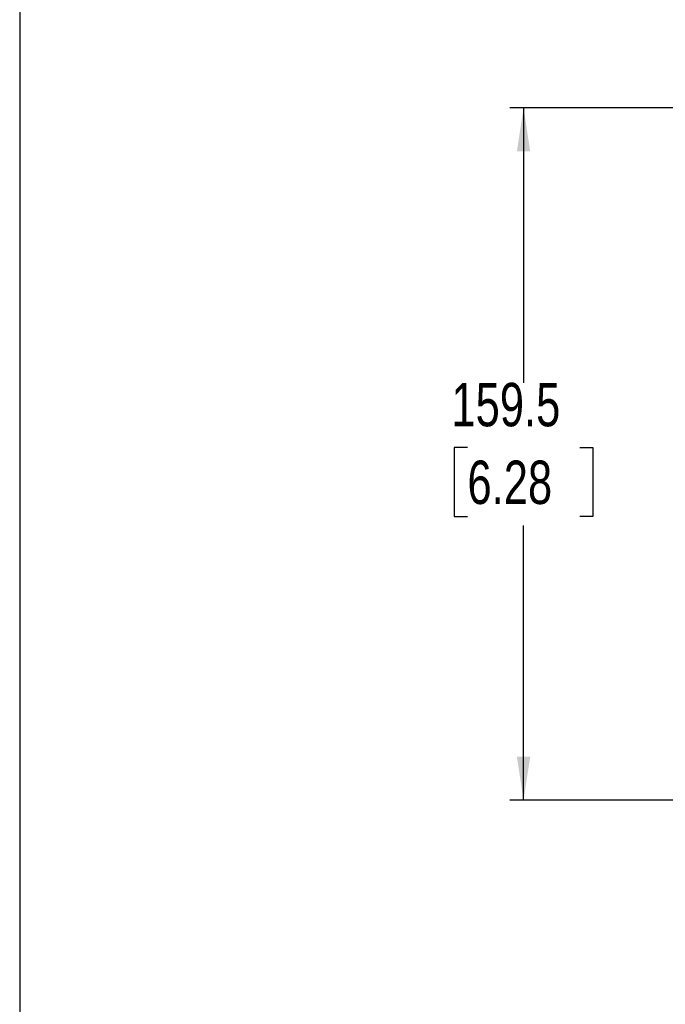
# Model space of a CAD drawing. Header units: millimetres. Extents: x 0 to 2235, y 0 to 1727.
# Tile 2 of 60: x 0 to 298, y 290 to 744. Entities that reach past the tile are written whole.
import ezdxf

# ---------------------------------------------------------------- set-up
doc = ezdxf.new("R2010")
doc.units = ezdxf.units.MM
doc.header["$LTSCALE"] = 2
doc.layers.add('DIMENSIONS', color=140, linetype='Continuous', lineweight=25)
doc.styles.add('SLDTEXTSTYLE0', font='TXT', dxfattribs={"width": 0.75})
doc.dimstyles.new('SLDDIMSTYLE2', dxfattribs={"dimtxt": 20, "dimasz": 20, "dimexe": 0, "dimexo": 0.0625, "dimgap": 5, "dimtad": 0, "dimtih": 1, "dimtoh": 1, "dimdec": 1, "dimlfac": 0.5, "dimrnd": 1e-09, "dimzin": 12, "dimdsep": 46, "dimtxsty": 'SLDTEXTSTYLE0', "dimsah": 1, "dimcen": 0.09, "dimadec": 0, "dimazin": 3, "dimtfac": 1, "dimtdec": 1, "dimtofl": 0, "dimtmove": 0, "dimatfit": 3, "dimfxl": 1, "dimfrac": 2, "dimtolj": 1, "dimtzin": 12, "dimarcsym": 0})

# ---------------------------------------------------------------- blocks, each defined once
blk = doc.blocks.new('_D_10')
at = {"layer": 'DIMENSIONS', "transparency": 16777216}
for p, q in [((355.35, 703.56), (225.9, 703.56)), ((232.25, 703.56), (232.25, 576.9)), ((206.39, 546.97), (200.3, 546.97)), ((200.3, 546.97), (200.3, 515.22)), ((258.12, 546.97), (264.21, 546.97)), ((264.21, 546.97), (264.21, 515.22)), ((200.3, 515.22), (206.39, 515.22)), ((264.21, 515.22), (258.12, 515.22)), ((232.25, 384.5), (232.25, 511.16)), ((329.25, 384.5), (225.9, 384.5))]:
    blk.add_line(p, q, dxfattribs=at)
for points in [[(232.25, 703.56), (229.18, 683.56), (235.33, 683.56)], [(232.25, 384.5), (235.33, 404.5), (229.18, 404.5)]]:
    blk.add_solid(points, dxfattribs=at)
at = {"layer": 'DIMENSIONS', "transparency": 16777216, "char_height": 20, "attachment_point": 1, "style": 'SLDTEXTSTYLE0'}
for s, insert in [('159.5', (199, 576.82)), ('6.28', (206.39, 541))]:
    blk.add_mtext(s, dxfattribs=dict(at, insert=insert))

msp = doc.modelspace()

# ---------------------------------------------------------------- linework, layer by layer
at = {"color": 7, "linetype": 'Continuous'}
msp.add_line((0, 1727.2), (0, 0), dxfattribs=at)

# ---------------------------------------------------------------- dimensions: what is measured, and where the dimension line sits
at = {"layer": 'DIMENSIONS'}
dim = msp.add_linear_dim(base=(232.25, 384.5), p1=(357.89, 703.56), p2=(331.79, 384.5), angle=90, dimstyle='SLDDIMSTYLE2', dxfattribs=at)
dim.commit()
dim.dimension.update_dxf_attribs({"geometry": '_D_10', "text_midpoint": (232.25, 544.03), "dimtype": 160})

doc.saveas('drawing.dxf')
